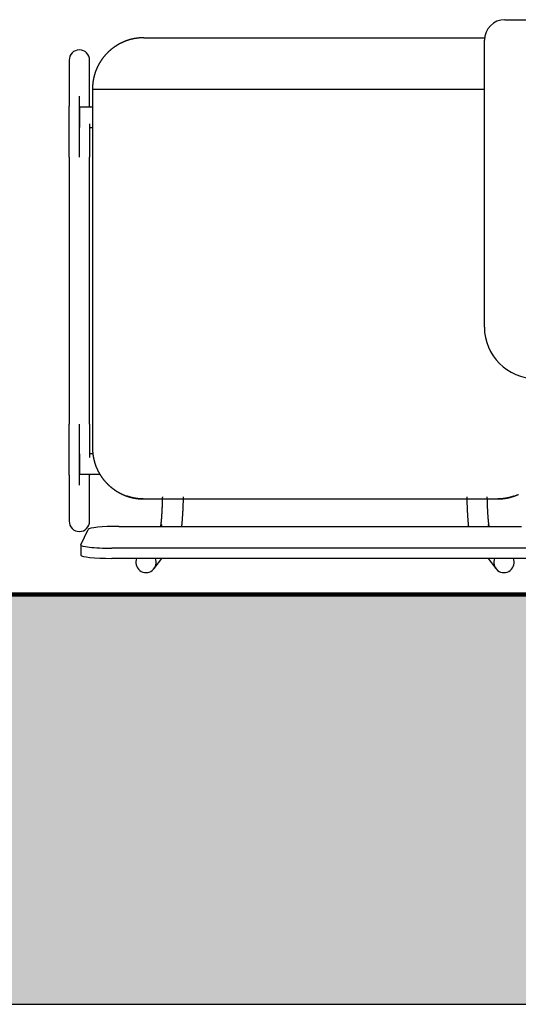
# Model space of a CAD drawing. Header units: metres. Extents: x -1 to 430, y -6 to 34.
# Tile 17 of 65: x 417.799 to 418.286, y 12.841 to 13.801. Entities that reach past the tile are written whole.
import ezdxf

# ---------------------------------------------------------------- set-up
doc = ezdxf.new("R2010")
doc.units = ezdxf.units.M
doc.linetypes.add('CONTINUA', pattern=[0])
doc.linetypes.add('VERDECKT', pattern=[9.525, 6.35, -3.175])
for name, color, linetype, lineweight in [('3D PA MURS', 7, 'CONTINUA', 25), ('PA MOBLES', 7, 'CONTINUA', 25), ('PA REVESTIMENT  enguixat i pintat (lila)', 7, 'CONTINUA', 25)]:
    doc.layers.add(name, color=color, linetype=linetype, lineweight=lineweight)

msp = doc.modelspace()

# ---------------------------------------------------------------- hatches: boundary and pattern name
at = {"layer": '3D PA MURS', "linetype": 'CONTINUA', "lineweight": 18, "true_color": 0xa0a0a0, "transparency": 33554687}
msp.add_hatch(color=253, dxfattribs=at).paths.add_polyline_path([(397.68731, 12.84061), (423.65748, 12.84061), (423.74038, 13.24061), (397.76645, 13.24061)])

# ---------------------------------------------------------------- linework, layer by layer
at = {"layer": '3D PA MURS', "color": 7, "linetype": 'CONTINUA', "lineweight": 25, "transparency": 33554687}
for p, q in [((421.24693, 13.24061), (416.48201, 13.24061)), ((397.76645, 12.84061), (423.65748, 12.84061))]:
    msp.add_line(p, q, dxfattribs=at)
at = {"layer": 'PA MOBLES', "color": 180, "transparency": 33554687}
for p, q in [((418.27283, 13.80133), (418.53283, 13.80133)), ((417.92034, 13.78367), (418.25297, 13.78367)), ((418.25283, 13.50133), (418.25283, 13.78133)), ((417.84756, 13.76194), (417.84756, 13.71688)), ((417.86756, 13.71688), (417.86756, 13.76194)), ((417.87034, 13.73367), (418.25283, 13.73367)), ((417.87034, 13.73367), (417.87034, 13.38367)), ((417.85756, 13.66718), (417.85756, 13.72676)), ((417.85756, 13.71607), (417.85756, 13.69607)), ((417.87034, 13.71607), (417.85756, 13.71607)), ((417.86756, 13.69607), (417.87034, 13.69607)), ((417.84756, 13.66718), (417.84756, 13.40669)), ((417.86756, 13.40669), (417.86756, 13.66718)), ((417.85756, 13.34712), (417.85756, 13.40669)), ((417.85756, 13.37781), (417.85756, 13.35781)), ((417.87068, 13.37781), (417.86756, 13.37781)), ((417.84756, 13.35699), (417.84756, 13.31194)), ((417.85756, 13.35781), (417.87755, 13.35781)), ((417.86756, 13.31194), (417.86756, 13.35699)), ((417.91976, 13.33367), (418.26591, 13.33367)), ((417.91976, 13.33367), (418.26591, 13.33367)), ((417.89608, 13.30696), (418.289, 13.30696)), ((417.93805, 13.30874), (417.93669, 13.30696)), ((418.25777, 13.30696), (418.25642, 13.30874)), ((417.85912, 13.28902), (417.86612, 13.30393)), ((417.85908, 13.28886), (417.85908, 13.27892)), ((418.296, 13.28567), (417.88908, 13.28567)), ((418.296, 13.27573), (417.88908, 13.27573)), ((417.93052, 13.26578), (417.93808, 13.27573)), ((418.25638, 13.27573), (418.26394, 13.26578))]:
    msp.add_line(p, q, dxfattribs=at)
for points in [[(417.90842, 13.78223), (417.90817, 13.78217), (417.90792, 13.78211), (417.90767, 13.78204), (417.90741, 13.78198), (417.90716, 13.78191), (417.90691, 13.78184), (417.90667, 13.78177), (417.90642, 13.7817), (417.90617, 13.78162), (417.90592, 13.78155), (417.90567, 13.78148), (417.90542, 13.7814), (417.90517, 13.78132), (417.90493, 13.78124), (417.90468, 13.78116), (417.90443, 13.78108), (417.90419, 13.781), (417.90394, 13.78091), (417.9037, 13.78082), (417.90345, 13.78074), (417.90321, 13.78065), (417.90297, 13.78056), (417.90272, 13.78047), (417.90248, 13.78038), (417.90224, 13.78028), (417.902, 13.78019), (417.90175, 13.78009), (417.90151, 13.78), (417.90127, 13.7799), (417.90103, 13.7798), (417.90073, 13.77967), (417.90042, 13.77954), (417.90012, 13.7794), (417.89981, 13.77927), (417.89951, 13.77913), (417.8992, 13.77899), (417.8989, 13.77885), (417.8986, 13.7787), (417.8983, 13.77856), (417.898, 13.77841), (417.89771, 13.77826), (417.89741, 13.77811), (417.89712, 13.77796), (417.89682, 13.7778), (417.89653, 13.77764), (417.89624, 13.77748), (417.89595, 13.77732), (417.89566, 13.77716), (417.89537, 13.777), (417.89509, 13.77683), (417.8948, 13.77666), (417.89452, 13.77649), (417.89424, 13.77632), (417.89395, 13.77615), (417.89368, 13.77597), (417.8934, 13.7758), (417.89312, 13.77562), (417.89285, 13.77544), (417.89257, 13.77526), (417.8923, 13.77507), (417.89203, 13.77489), (417.89176, 13.7747), (417.89149, 13.77452), (417.89123, 13.77433), (417.89096, 13.77413), (417.8907, 13.77394), (417.89044, 13.77375), (417.89018, 13.77355), (417.88992, 13.77336), (417.88966, 13.77316), (417.88941, 13.77296), (417.88915, 13.77276), (417.8889, 13.77256), (417.88865, 13.77235), (417.8884, 13.77215), (417.88816, 13.77194), (417.88791, 13.77173), (417.88767, 13.77153), (417.88743, 13.77132), (417.88719, 13.7711), (417.88695, 13.77089), (417.88671, 13.77068), (417.88648, 13.77047), (417.88625, 13.77025), (417.88601, 13.77003), (417.88579, 13.76982), (417.88556, 13.7696), (417.88533, 13.76938), (417.88511, 13.76916), (417.88489, 13.76894), (417.88467, 13.76872), (417.88445, 13.7685), (417.88424, 13.76827), (417.88402, 13.76805), (417.88381, 13.76782), (417.8836, 13.76759), (417.88338, 13.76736), (417.88317, 13.76712), (417.88296, 13.76689), (417.88275, 13.76665), (417.88255, 13.76641), (417.88234, 13.76617), (417.88213, 13.76593), (417.88193, 13.76569), (417.88172, 13.76544), (417.88152, 13.76519), (417.88132, 13.76494), (417.88112, 13.76469), (417.88092, 13.76444), (417.88073, 13.76419), (417.88053, 13.76393), (417.88034, 13.76367), (417.88014, 13.76341), (417.87995, 13.76315), (417.87976, 13.76289), (417.87957, 13.76263), (417.87938, 13.76236), (417.8792, 13.76209), (417.87901, 13.76183), (417.87883, 13.76156), (417.87865, 13.76129), (417.87847, 13.76101), (417.87829, 13.76074), (417.87812, 13.76046), (417.87794, 13.76018), (417.87777, 13.75991), (417.8776, 13.75963), (417.87743, 13.75934), (417.87726, 13.75906), (417.8771, 13.75878), (417.87693, 13.75849), (417.87677, 13.7582), (417.87661, 13.75792), (417.87645, 13.75763), (417.87629, 13.75734), (417.87614, 13.75705), (417.87598, 13.75675), (417.87583, 13.75646), (417.87568, 13.75616), (417.87553, 13.75587), (417.87539, 13.75557), (417.87524, 13.75527), (417.8751, 13.75497), (417.87496, 13.75467), (417.87482, 13.75437), (417.87468, 13.75407), (417.87455, 13.75376), (417.87442, 13.75346), (417.87429, 13.75315), (417.87416, 13.75285), (417.87403, 13.75254), (417.87391, 13.75223), (417.87379, 13.75192), (417.87366, 13.75161), (417.87355, 13.7513), (417.87343, 13.75099), (417.87332, 13.75068), (417.8732, 13.75036), (417.87309, 13.75005), (417.87299, 13.74974), (417.87288, 13.74942), (417.87278, 13.7491), (417.87268, 13.74879), (417.87258, 13.74847), (417.87248, 13.74815), (417.87238, 13.74783), (417.87229, 13.74751), (417.8722, 13.7472), (417.87211, 13.74688), (417.87202, 13.74656), (417.87194, 13.74623), (417.87186, 13.74591), (417.87178, 13.74559), (417.8717, 13.74527), (417.87162, 13.74495), (417.87155, 13.74462), (417.87148, 13.7443), (417.87141, 13.74398), (417.87134, 13.74366), (417.87128, 13.74333), (417.87122, 13.74301), (417.87115, 13.74268), (417.8711, 13.74236), (417.87104, 13.74204), (417.87099, 13.74171), (417.87094, 13.74139), (417.87089, 13.74106), (417.87084, 13.74074), (417.87079, 13.74042), (417.87075, 13.74009), (417.87071, 13.73977), (417.87067, 13.73944), (417.87063, 13.73912), (417.8706, 13.7388), (417.87057, 13.73848), (417.87054, 13.73815), (417.87051, 13.73783), (417.87048, 13.73751), (417.87046, 13.73719), (417.87044, 13.73686), (417.87042, 13.73654), (417.8704, 13.73622), (417.87039, 13.7359), (417.87037, 13.73558), (417.87036, 13.73526), (417.87035, 13.73494), (417.87035, 13.73463), (417.87034, 13.73431), (417.87034, 13.73399), (417.87034, 13.73367)], [(417.92034, 13.78367), (417.92009, 13.78367), (417.91984, 13.78367), (417.91959, 13.78367), (417.91934, 13.78366), (417.91908, 13.78366), (417.91883, 13.78365), (417.91857, 13.78364), (417.91831, 13.78363), (417.91805, 13.78362), (417.91779, 13.78361), (417.91753, 13.78359), (417.91727, 13.78358), (417.91701, 13.78356), (417.91675, 13.78354), (417.91648, 13.78352), (417.91622, 13.7835), (417.91595, 13.78348), (417.91569, 13.78346), (417.91542, 13.78343), (417.91515, 13.7834), (417.91489, 13.78338), (417.91462, 13.78335), (417.91435, 13.78331), (417.91408, 13.78328), (417.91382, 13.78325), (417.91355, 13.78321), (417.91328, 13.78317), (417.91301, 13.78313), (417.91274, 13.78309), (417.91247, 13.78305), (417.91234, 13.78303), (417.9122, 13.78301), (417.91206, 13.78299), (417.91193, 13.78296), (417.91179, 13.78294), (417.91165, 13.78291), (417.91152, 13.78289), (417.91138, 13.78287), (417.91124, 13.78284), (417.91111, 13.78282), (417.91097, 13.78279), (417.91084, 13.78276), (417.9107, 13.78274), (417.91057, 13.78271), (417.91043, 13.78268), (417.91029, 13.78266), (417.91016, 13.78263), (417.91002, 13.7826), (417.90989, 13.78257), (417.90975, 13.78254), (417.90962, 13.78251), (417.90949, 13.78248), (417.90935, 13.78245), (417.90922, 13.78242), (417.90908, 13.78239), (417.90895, 13.78236), (417.90882, 13.78233), (417.90868, 13.7823), (417.90855, 13.78227), (417.90842, 13.78223)], [(417.84756, 13.66718), (417.84756, 13.66783), (417.84756, 13.66848), (417.84756, 13.66913), (417.84756, 13.66978), (417.84756, 13.67043), (417.84756, 13.67108), (417.84756, 13.67173), (417.84756, 13.67237), (417.84756, 13.67302), (417.84756, 13.67366), (417.84756, 13.6743), (417.84756, 13.67494), (417.84756, 13.67558), (417.84756, 13.67622), (417.84756, 13.67686), (417.84756, 13.67749), (417.84756, 13.67813), (417.84756, 13.67876), (417.84756, 13.67939), (417.84756, 13.68001), (417.84756, 13.68064), (417.84756, 13.68126), (417.84756, 13.68188), (417.84756, 13.6825), (417.84756, 13.68312), (417.84756, 13.68373), (417.84756, 13.68435), (417.84756, 13.68496), (417.84756, 13.68556), (417.84756, 13.68617), (417.84756, 13.68677), (417.84756, 13.68736), (417.84756, 13.68796), (417.84756, 13.68855), (417.84756, 13.68913), (417.84756, 13.68971), (417.84756, 13.69029), (417.84756, 13.69086), (417.84756, 13.69143), (417.84756, 13.692), (417.84756, 13.69256), (417.84756, 13.69311), (417.84756, 13.69367), (417.84756, 13.69421), (417.84756, 13.69476), (417.84756, 13.6953), (417.84756, 13.69583), (417.84756, 13.69636), (417.84756, 13.69688), (417.84756, 13.6974), (417.84756, 13.69791), (417.84756, 13.69842), (417.84756, 13.69893), (417.84756, 13.69943), (417.84756, 13.69992), (417.84756, 13.70041), (417.84756, 13.70089), (417.84756, 13.70137), (417.84756, 13.70184), (417.84756, 13.70231), (417.84756, 13.70271), (417.84756, 13.70311), (417.84756, 13.7035), (417.84756, 13.70389), (417.84756, 13.70427), (417.84756, 13.70465), (417.84756, 13.70502), (417.84756, 13.70539), (417.84756, 13.70576), (417.84756, 13.70611), (417.84756, 13.70647), (417.84756, 13.70682), (417.84756, 13.70716), (417.84756, 13.7075), (417.84756, 13.70783), (417.84756, 13.70816), (417.84756, 13.70848), (417.84756, 13.7088), (417.84756, 13.70911), (417.84756, 13.70941), (417.84756, 13.70972), (417.84756, 13.71001), (417.84756, 13.7103), (417.84756, 13.71059), (417.84756, 13.71087), (417.84756, 13.71114), (417.84756, 13.71141), (417.84756, 13.71167), (417.84756, 13.71193), (417.84756, 13.71218), (417.84756, 13.71242), (417.84756, 13.71266), (417.84756, 13.71289), (417.84756, 13.71312), (417.84756, 13.71334), (417.84756, 13.71356), (417.84756, 13.71377), (417.84756, 13.71397), (417.84756, 13.71417), (417.84756, 13.71436), (417.84756, 13.71454), (417.84756, 13.71472), (417.84756, 13.7149), (417.84756, 13.71506), (417.84756, 13.71522), (417.84756, 13.71538), (417.84756, 13.71552), (417.84756, 13.71567), (417.84756, 13.7158), (417.84756, 13.71593), (417.84756, 13.71605), (417.84756, 13.71617), (417.84756, 13.71628), (417.84756, 13.71639), (417.84756, 13.71648), (417.84756, 13.71658), (417.84756, 13.71666), (417.84756, 13.71674), (417.84756, 13.71681), (417.84756, 13.71688)], [(417.86756, 13.71688), (417.86756, 13.71686), (417.86756, 13.71684), (417.86756, 13.71682), (417.86756, 13.7168), (417.86756, 13.71678), (417.86756, 13.71676), (417.86756, 13.71673), (417.86756, 13.71671), (417.86756, 13.71669), (417.86756, 13.71666), (417.86756, 13.71664), (417.86756, 13.71661), (417.86756, 13.71659), (417.86756, 13.71656), (417.86756, 13.71653), (417.86756, 13.71651), (417.86756, 13.71648), (417.86756, 13.71645), (417.86756, 13.71642), (417.86756, 13.71639), (417.86756, 13.71636), (417.86756, 13.71633), (417.86756, 13.7163), (417.86756, 13.71627), (417.86756, 13.71624), (417.86756, 13.7162), (417.86756, 13.71617), (417.86756, 13.71614), (417.86756, 13.7161), (417.86756, 13.71607)], [(417.86756, 13.69974), (417.86756, 13.69971), (417.86756, 13.69967), (417.86756, 13.69964), (417.86756, 13.6996), (417.86756, 13.69956), (417.86756, 13.69953), (417.86756, 13.69949), (417.86756, 13.69946), (417.86756, 13.69942), (417.86756, 13.69939), (417.86756, 13.69935), (417.86756, 13.69932), (417.86756, 13.69928), (417.86756, 13.69925), (417.86756, 13.69921), (417.86756, 13.69917), (417.86756, 13.69914), (417.86756, 13.6991), (417.86756, 13.69907), (417.86756, 13.69903), (417.86756, 13.699), (417.86756, 13.69896), (417.86756, 13.69892), (417.86756, 13.69889), (417.86756, 13.69885), (417.86756, 13.69882), (417.86756, 13.69878), (417.86756, 13.69875), (417.86756, 13.69871), (417.86756, 13.69867), (417.86756, 13.69823), (417.86756, 13.69778), (417.86756, 13.69733), (417.86756, 13.69687), (417.86756, 13.69642), (417.86756, 13.69595), (417.86756, 13.69549), (417.86756, 13.69502), (417.86756, 13.69454), (417.86756, 13.69407), (417.86756, 13.69359), (417.86756, 13.6931), (417.86756, 13.69262), (417.86756, 13.69213), (417.86756, 13.69163), (417.86756, 13.69114), (417.86756, 13.69064), (417.86756, 13.69014), (417.86756, 13.68963), (417.86756, 13.68912), (417.86756, 13.68861), (417.86756, 13.6881), (417.86756, 13.68758), (417.86756, 13.68706), (417.86756, 13.68654), (417.86756, 13.68601), (417.86756, 13.68549), (417.86756, 13.68496), (417.86756, 13.68442), (417.86756, 13.68389), (417.86756, 13.68335), (417.86756, 13.68281), (417.86756, 13.68227), (417.86756, 13.68173), (417.86756, 13.68118), (417.86756, 13.68064), (417.86756, 13.68009), (417.86756, 13.67954), (417.86756, 13.67899), (417.86756, 13.67844), (417.86756, 13.67788), (417.86756, 13.67733), (417.86756, 13.67677), (417.86756, 13.67622), (417.86756, 13.67566), (417.86756, 13.6751), (417.86756, 13.67454), (417.86756, 13.67398), (417.86756, 13.67341), (417.86756, 13.67285), (417.86756, 13.67229), (417.86756, 13.67172), (417.86756, 13.67116), (417.86756, 13.67059), (417.86756, 13.67002), (417.86756, 13.66946), (417.86756, 13.66889), (417.86756, 13.66832), (417.86756, 13.66775), (417.86756, 13.66718)], [(417.84756, 13.35699), (417.84756, 13.35707), (417.84756, 13.35715), (417.84756, 13.35725), (417.84756, 13.35735), (417.84756, 13.35746), (417.84756, 13.35757), (417.84756, 13.3577), (417.84756, 13.35783), (417.84756, 13.35798), (417.84756, 13.35813), (417.84756, 13.35829), (417.84756, 13.35845), (417.84756, 13.35863), (417.84756, 13.35881), (417.84756, 13.359), (417.84756, 13.3592), (417.84756, 13.35941), (417.84756, 13.35962), (417.84756, 13.35984), (417.84756, 13.36007), (417.84756, 13.36031), (417.84756, 13.36056), (417.84756, 13.36081), (417.84756, 13.36108), (417.84756, 13.36135), (417.84756, 13.36162), (417.84756, 13.36191), (417.84756, 13.3622), (417.84756, 13.3625), (417.84756, 13.36281), (417.84756, 13.36313), (417.84756, 13.36345), (417.84756, 13.36378), (417.84756, 13.36412), (417.84756, 13.36446), (417.84756, 13.36481), (417.84756, 13.36517), (417.84756, 13.36553), (417.84756, 13.36591), (417.84756, 13.36629), (417.84756, 13.36667), (417.84756, 13.36706), (417.84756, 13.36746), (417.84756, 13.36787), (417.84756, 13.36828), (417.84756, 13.3687), (417.84756, 13.36912), (417.84756, 13.36955), (417.84756, 13.36999), (417.84756, 13.37043), (417.84756, 13.37088), (417.84756, 13.37134), (417.84756, 13.3718), (417.84756, 13.37227), (417.84756, 13.37274), (417.84756, 13.37322), (417.84756, 13.37371), (417.84756, 13.3742), (417.84756, 13.37469), (417.84756, 13.3752), (417.84756, 13.37564), (417.84756, 13.37609), (417.84756, 13.37654), (417.84756, 13.377), (417.84756, 13.37745), (417.84756, 13.37792), (417.84756, 13.37838), (417.84756, 13.37885), (417.84756, 13.37933), (417.84756, 13.3798), (417.84756, 13.38028), (417.84756, 13.38077), (417.84756, 13.38125), (417.84756, 13.38174), (417.84756, 13.38224), (417.84756, 13.38273), (417.84756, 13.38323), (417.84756, 13.38373), (417.84756, 13.38424), (417.84756, 13.38475), (417.84756, 13.38526), (417.84756, 13.38577), (417.84756, 13.38629), (417.84756, 13.38681), (417.84756, 13.38733), (417.84756, 13.38786), (417.84756, 13.38838), (417.84756, 13.38891), (417.84756, 13.38945), (417.84756, 13.38998), (417.84756, 13.39052), (417.84756, 13.39106), (417.84756, 13.3916), (417.84756, 13.39214), (417.84756, 13.39269), (417.84756, 13.39323), (417.84756, 13.39378), (417.84756, 13.39433), (417.84756, 13.39488), (417.84756, 13.39543), (417.84756, 13.39599), (417.84756, 13.39654), (417.84756, 13.3971), (417.84756, 13.39765), (417.84756, 13.39821), (417.84756, 13.39877), (417.84756, 13.39933), (417.84756, 13.39989), (417.84756, 13.40046), (417.84756, 13.40102), (417.84756, 13.40158), (417.84756, 13.40215), (417.84756, 13.40271), (417.84756, 13.40328), (417.84756, 13.40385), (417.84756, 13.40441), (417.84756, 13.40498), (417.84756, 13.40555), (417.84756, 13.40612), (417.84756, 13.40669)], [(417.86756, 13.40669), (417.86756, 13.40604), (417.86756, 13.40539), (417.86756, 13.40474), (417.86756, 13.40409), (417.86756, 13.40344), (417.86756, 13.40279), (417.86756, 13.40214), (417.86756, 13.4015), (417.86756, 13.40085), (417.86756, 13.40021), (417.86756, 13.39957), (417.86756, 13.39893), (417.86756, 13.39829), (417.86756, 13.39765), (417.86756, 13.39701), (417.86756, 13.39638), (417.86756, 13.39575), (417.86756, 13.39511), (417.86756, 13.39448), (417.86756, 13.39386), (417.86756, 13.39323), (417.86756, 13.39261), (417.86756, 13.39199), (417.86756, 13.39137), (417.86756, 13.39075), (417.86756, 13.39014), (417.86756, 13.38952), (417.86756, 13.38892), (417.86756, 13.38831), (417.86756, 13.38771), (417.86756, 13.38721), (417.86756, 13.38672), (417.86756, 13.38623), (417.86756, 13.38575), (417.86756, 13.38526), (417.86756, 13.38478), (417.86756, 13.3843), (417.86756, 13.38383), (417.86756, 13.38336), (417.86756, 13.38289), (417.86756, 13.38242), (417.86756, 13.38196), (417.86756, 13.38149), (417.86756, 13.38104), (417.86756, 13.38058), (417.86756, 13.38013), (417.86756, 13.37968), (417.86756, 13.37923), (417.86756, 13.37879), (417.86756, 13.37835), (417.86756, 13.37791), (417.86756, 13.37748), (417.86756, 13.37705), (417.86756, 13.37662), (417.86756, 13.3762), (417.86756, 13.37578), (417.86756, 13.37536), (417.86756, 13.37495), (417.86756, 13.37454), (417.86756, 13.37413)], [(417.87034, 13.38367), (417.87034, 13.38336), (417.87034, 13.38304), (417.87035, 13.38273), (417.87035, 13.38241), (417.87036, 13.38209), (417.87037, 13.38177), (417.87039, 13.38146), (417.8704, 13.38114), (417.87042, 13.38082), (417.87044, 13.3805), (417.87046, 13.38018), (417.87048, 13.37986), (417.87051, 13.37954), (417.87054, 13.37922), (417.87057, 13.37889), (417.8706, 13.37857), (417.87063, 13.37825), (417.87067, 13.37793), (417.87071, 13.3776), (417.87075, 13.37728), (417.87079, 13.37696), (417.87083, 13.37664), (417.87088, 13.37631), (417.87093, 13.37599), (417.87098, 13.37567), (417.87104, 13.37534), (417.87109, 13.37502), (417.87115, 13.3747), (417.87121, 13.37437), (417.87127, 13.37405), (417.87134, 13.37373), (417.8714, 13.3734), (417.87147, 13.37308), (417.87154, 13.37276), (417.87162, 13.37244), (417.87169, 13.37211), (417.87177, 13.37179), (417.87185, 13.37147), (417.87193, 13.37115), (417.87201, 13.37083), (417.8721, 13.37051), (417.87219, 13.37019), (417.87228, 13.36987), (417.87237, 13.36955), (417.87247, 13.36923), (417.87257, 13.36891), (417.87266, 13.36859), (417.87277, 13.36828), (417.87287, 13.36796), (417.87298, 13.36764), (417.87308, 13.36733), (417.87319, 13.36701), (417.87331, 13.3667), (417.87342, 13.36639), (417.87354, 13.36607), (417.87365, 13.36576), (417.87377, 13.36545), (417.8739, 13.36514), (417.87402, 13.36483), (417.87415, 13.36452), (417.87428, 13.36421), (417.87441, 13.36391), (417.87454, 13.3636), (417.87468, 13.3633), (417.87481, 13.36299), (417.87495, 13.36269), (417.87509, 13.36239), (417.87524, 13.36209), (417.87538, 13.36179), (417.87553, 13.36149), (417.87568, 13.36119), (417.87583, 13.36089), (417.87598, 13.3606), (417.87614, 13.3603), (417.87629, 13.36001), (417.87645, 13.35971), (417.87661, 13.35942), (417.87677, 13.35913), (417.87694, 13.35884), (417.8771, 13.35856), (417.87727, 13.35827), (417.87744, 13.35798), (417.87761, 13.3577), (417.87778, 13.35742), (417.87796, 13.35714), (417.87813, 13.35686), (417.87831, 13.35658), (417.87849, 13.3563), (417.87867, 13.35603), (417.87886, 13.35575), (417.87904, 13.35548), (417.87923, 13.35521), (417.87942, 13.35494), (417.87961, 13.35467), (417.8798, 13.35441), (417.87999, 13.35414), (417.88018, 13.35388), (417.88038, 13.35362), (417.88058, 13.35336), (417.88077, 13.3531), (417.88097, 13.35284), (417.88118, 13.35259), (417.88138, 13.35233), (417.88158, 13.35208), (417.88179, 13.35183), (417.88199, 13.35158), (417.8822, 13.35133), (417.88241, 13.35109), (417.88262, 13.35085), (417.88283, 13.3506), (417.88305, 13.35036), (417.88326, 13.35013), (417.88347, 13.34989), (417.88369, 13.34966), (417.88391, 13.34942), (417.88413, 13.34919), (417.88434, 13.34896), (417.88456, 13.34874), (417.88479, 13.34851), (417.88501, 13.34829), (417.88523, 13.34807), (417.88546, 13.34785), (417.88568, 13.34763), (417.88591, 13.34741), (417.88614, 13.34719), (417.88637, 13.34698), (417.88661, 13.34676), (417.88684, 13.34655), (417.88708, 13.34634), (417.88732, 13.34613), (417.88756, 13.34591), (417.8878, 13.34571), (417.88805, 13.3455), (417.88829, 13.34529), (417.88854, 13.34508), (417.88879, 13.34488), (417.88904, 13.34468), (417.88929, 13.34448), (417.88955, 13.34428), (417.88981, 13.34408), (417.89006, 13.34388), (417.89032, 13.34368), (417.89058, 13.34349), (417.89085, 13.34329), (417.89111, 13.3431), (417.89138, 13.34291), (417.89164, 13.34272), (417.89191, 13.34254), (417.89218, 13.34235), (417.89246, 13.34217), (417.89273, 13.34198), (417.893, 13.3418), (417.89328, 13.34162), (417.89356, 13.34145), (417.89384, 13.34127), (417.89412, 13.3411), (417.8944, 13.34092), (417.89468, 13.34075), (417.89497, 13.34059), (417.89525, 13.34042), (417.89554, 13.34025), (417.89583, 13.34009), (417.89612, 13.33993), (417.89641, 13.33977), (417.8967, 13.33961), (417.89699, 13.33945), (417.89729, 13.3393), (417.89758, 13.33915), (417.89788, 13.339), (417.89818, 13.33885), (417.89848, 13.3387), (417.89878, 13.33856), (417.89908, 13.33842), (417.89938, 13.33828), (417.89968, 13.33814), (417.89999, 13.338), (417.90029, 13.33787), (417.9006, 13.33773), (417.9009, 13.3376), (417.90121, 13.33747), (417.9013, 13.33744), (417.90139, 13.3374), (417.90148, 13.33736), (417.90158, 13.33732), (417.90167, 13.33729), (417.90176, 13.33725), (417.90185, 13.33721), (417.90194, 13.33718), (417.90203, 13.33714), (417.90212, 13.33711), (417.90222, 13.33707), (417.90231, 13.33703), (417.9024, 13.337), (417.90249, 13.33696), (417.90258, 13.33693), (417.90268, 13.33689), (417.90277, 13.33686), (417.90286, 13.33682), (417.90295, 13.33679), (417.90305, 13.33676), (417.90314, 13.33672), (417.90323, 13.33669), (417.90332, 13.33665), (417.90342, 13.33662), (417.90351, 13.33659), (417.9036, 13.33655), (417.90369, 13.33652), (417.90379, 13.33649), (417.90388, 13.33646), (417.90397, 13.33642)], [(417.86756, 13.35781), (417.86756, 13.35777), (417.86756, 13.35774), (417.86756, 13.3577), (417.86756, 13.35767), (417.86756, 13.35764), (417.86756, 13.3576), (417.86756, 13.35757), (417.86756, 13.35754), (417.86756, 13.35751), (417.86756, 13.35748), (417.86756, 13.35745), (417.86756, 13.35742), (417.86756, 13.35739), (417.86756, 13.35736), (417.86756, 13.35734), (417.86756, 13.35731), (417.86756, 13.35728), (417.86756, 13.35726), (417.86756, 13.35723), (417.86756, 13.35721), (417.86756, 13.35718), (417.86756, 13.35716), (417.86756, 13.35714), (417.86756, 13.35712), (417.86756, 13.35709), (417.86756, 13.35707), (417.86756, 13.35705), (417.86756, 13.35703), (417.86756, 13.35701), (417.86756, 13.35699)], [(417.90397, 13.33642), (417.904, 13.33642), (417.90402, 13.33641), (417.90405, 13.3364), (417.90407, 13.33639), (417.9041, 13.33638), (417.90412, 13.33637), (417.90415, 13.33636), (417.90417, 13.33636), (417.9042, 13.33635), (417.90422, 13.33634), (417.90425, 13.33633), (417.90427, 13.33632), (417.9043, 13.33631), (417.90432, 13.33631), (417.90435, 13.3363), (417.90437, 13.33629), (417.9044, 13.33628), (417.90442, 13.33627), (417.90445, 13.33626), (417.90447, 13.33626), (417.90449, 13.33625), (417.90452, 13.33624), (417.90454, 13.33623), (417.90457, 13.33622), (417.90459, 13.33621), (417.90462, 13.33621), (417.90464, 13.3362), (417.90467, 13.33619), (417.90469, 13.33618), (417.90471, 13.33617), (417.90487, 13.33612), (417.90502, 13.33607), (417.90518, 13.33602), (417.90533, 13.33598), (417.90549, 13.33593), (417.90565, 13.33588), (417.90581, 13.33583), (417.90597, 13.33578), (417.90613, 13.33573), (417.90629, 13.33568), (417.90646, 13.33564), (417.90662, 13.33559), (417.90678, 13.33554), (417.90695, 13.3355), (417.90711, 13.33545), (417.90728, 13.33541), (417.90744, 13.33536), (417.90761, 13.33532), (417.90778, 13.33527), (417.90795, 13.33523), (417.90811, 13.33519), (417.90828, 13.33515), (417.90845, 13.3351), (417.90862, 13.33506), (417.90879, 13.33502), (417.90896, 13.33498), (417.90913, 13.33494), (417.9093, 13.3349), (417.90947, 13.33487), (417.90964, 13.33483), (417.90981, 13.33479), (417.90998, 13.33475), (417.91015, 13.33472), (417.91033, 13.33468), (417.9105, 13.33465), (417.91067, 13.33462), (417.91084, 13.33458), (417.91101, 13.33455), (417.91118, 13.33452), (417.91135, 13.33449), (417.91152, 13.33446), (417.91168, 13.33443), (417.91185, 13.3344), (417.91202, 13.33437), (417.91219, 13.33434), (417.91236, 13.33431), (417.91252, 13.33429), (417.91269, 13.33426), (417.91286, 13.33423), (417.91302, 13.33421), (417.91319, 13.33419), (417.91335, 13.33416), (417.91351, 13.33414), (417.91368, 13.33412), (417.91384, 13.3341), (417.914, 13.33407), (417.91416, 13.33405), (417.91432, 13.33403), (417.91448, 13.33402), (417.91463, 13.334), (417.91476, 13.33398), (417.91489, 13.33397), (417.91502, 13.33396), (417.91515, 13.33394), (417.91528, 13.33393), (417.91542, 13.33391), (417.91555, 13.3339), (417.91569, 13.33389), (417.91583, 13.33388), (417.91596, 13.33386), (417.9161, 13.33385), (417.91624, 13.33384), (417.91638, 13.33383), (417.91652, 13.33382), (417.91666, 13.33381), (417.91679, 13.3338), (417.91693, 13.33379), (417.91707, 13.33378), (417.91721, 13.33377), (417.91735, 13.33376), (417.91749, 13.33375), (417.91762, 13.33375), (417.91776, 13.33374), (417.91789, 13.33373), (417.91803, 13.33373), (417.91816, 13.33372), (417.91829, 13.33371), (417.91842, 13.33371), (417.91855, 13.3337), (417.91868, 13.3337), (417.91869, 13.3337), (417.91871, 13.3337), (417.91872, 13.3337), (417.91874, 13.3337), (417.91875, 13.3337), (417.91877, 13.3337), (417.91878, 13.3337), (417.9188, 13.3337), (417.91881, 13.33369), (417.91883, 13.33369), (417.91884, 13.33369), (417.91886, 13.33369), (417.91887, 13.33369), (417.91889, 13.33369), (417.9189, 13.33369), (417.91892, 13.33369), (417.91894, 13.33369), (417.91895, 13.33369), (417.91897, 13.33369), (417.91898, 13.33369), (417.919, 13.33369), (417.91902, 13.33369), (417.91903, 13.33369), (417.91905, 13.33369), (417.91906, 13.33369), (417.91908, 13.33369), (417.9191, 13.33369), (417.91911, 13.33369), (417.91913, 13.33369), (417.91914, 13.33369), (417.91916, 13.33369), (417.91918, 13.33368), (417.91919, 13.33368), (417.91921, 13.33368), (417.91922, 13.33368), (417.91924, 13.33368), (417.91926, 13.33368), (417.91927, 13.33368), (417.91929, 13.33368), (417.9193, 13.33368), (417.91932, 13.33368), (417.91934, 13.33368), (417.91935, 13.33368), (417.91937, 13.33368), (417.91938, 13.33368), (417.9194, 13.33368), (417.91941, 13.33368), (417.91943, 13.33368), (417.91944, 13.33368), (417.91946, 13.33368), (417.91947, 13.33368), (417.91949, 13.33368), (417.9195, 13.33368), (417.91952, 13.33368), (417.91953, 13.33368), (417.91955, 13.33368), (417.91956, 13.33368), (417.91958, 13.33368), (417.91959, 13.33368), (417.91961, 13.33368), (417.91961, 13.33368), (417.91962, 13.33368), (417.91962, 13.33368), (417.91962, 13.33368), (417.91963, 13.33368), (417.91963, 13.33368), (417.91964, 13.33368), (417.91964, 13.33368), (417.91965, 13.33368), (417.91965, 13.33368), (417.91966, 13.33368), (417.91966, 13.33368), (417.91967, 13.33368), (417.91967, 13.33368), (417.91968, 13.33368), (417.91968, 13.33368), (417.91968, 13.33368), (417.91969, 13.33368), (417.91969, 13.33368), (417.9197, 13.33368), (417.9197, 13.33368), (417.91971, 13.33368), (417.91971, 13.33367), (417.91972, 13.33367), (417.91972, 13.33367), (417.91972, 13.33367), (417.91973, 13.33367), (417.91973, 13.33367), (417.91974, 13.33367), (417.91976, 13.33367)], [(417.9055, 13.33592), (417.90545, 13.33594), (417.90539, 13.33596), (417.90534, 13.33597), (417.90529, 13.33599), (417.90524, 13.336), (417.90519, 13.33602), (417.90514, 13.33604), (417.90509, 13.33605), (417.90504, 13.33607), (417.90499, 13.33609), (417.90494, 13.3361), (417.90489, 13.33612), (417.90484, 13.33613), (417.90478, 13.33615), (417.90473, 13.33617), (417.90468, 13.33618), (417.90463, 13.3362), (417.90458, 13.33622), (417.90453, 13.33624), (417.90448, 13.33625), (417.90443, 13.33627), (417.90438, 13.33629), (417.90433, 13.3363), (417.90428, 13.33632), (417.90423, 13.33634), (417.90418, 13.33635), (417.90413, 13.33637), (417.90407, 13.33639), (417.90402, 13.33641), (417.90397, 13.33642)], [(417.91974, 13.33367), (417.91974, 13.33367), (417.91973, 13.33367), (417.91973, 13.33367), (417.91972, 13.33367), (417.91972, 13.33367), (417.91972, 13.33367), (417.91971, 13.33367), (417.91971, 13.33368), (417.9197, 13.33368), (417.9197, 13.33368), (417.91969, 13.33368), (417.91969, 13.33368), (417.91968, 13.33368), (417.91968, 13.33368), (417.91968, 13.33368), (417.91967, 13.33368), (417.91967, 13.33368), (417.91966, 13.33368), (417.91966, 13.33368), (417.91965, 13.33368), (417.91965, 13.33368), (417.91964, 13.33368), (417.91964, 13.33368), (417.91963, 13.33368), (417.91963, 13.33368), (417.91962, 13.33368), (417.91962, 13.33368), (417.91962, 13.33368), (417.91961, 13.33368), (417.91961, 13.33368), (417.91959, 13.33368), (417.91958, 13.33368), (417.91956, 13.33368), (417.91955, 13.33368), (417.91953, 13.33368), (417.91952, 13.33368), (417.9195, 13.33368), (417.91949, 13.33368), (417.91947, 13.33368), (417.91946, 13.33368), (417.91944, 13.33368), (417.91943, 13.33368), (417.91941, 13.33368), (417.9194, 13.33368), (417.91938, 13.33368), (417.91937, 13.33368), (417.91935, 13.33368), (417.91934, 13.33368), (417.91932, 13.33368), (417.9193, 13.33368), (417.91929, 13.33368), (417.91927, 13.33368), (417.91926, 13.33368), (417.91924, 13.33368), (417.91922, 13.33368), (417.91921, 13.33368), (417.91919, 13.33368), (417.91918, 13.33368), (417.91916, 13.33369), (417.91914, 13.33369), (417.91913, 13.33369), (417.91911, 13.33369), (417.9191, 13.33369), (417.91908, 13.33369), (417.91906, 13.33369), (417.91905, 13.33369), (417.91903, 13.33369), (417.91902, 13.33369), (417.919, 13.33369), (417.91898, 13.33369), (417.91897, 13.33369), (417.91895, 13.33369), (417.91894, 13.33369), (417.91892, 13.33369), (417.9189, 13.33369), (417.91889, 13.33369), (417.91887, 13.33369), (417.91886, 13.33369), (417.91884, 13.33369), (417.91883, 13.33369), (417.91881, 13.33369), (417.9188, 13.3337), (417.91878, 13.3337), (417.91877, 13.3337), (417.91875, 13.3337), (417.91874, 13.3337), (417.91872, 13.3337), (417.91871, 13.3337), (417.91869, 13.3337), (417.91868, 13.3337), (417.91855, 13.3337), (417.91842, 13.33371), (417.91829, 13.33371), (417.91816, 13.33372), (417.91803, 13.33373), (417.91789, 13.33373), (417.91776, 13.33374), (417.91762, 13.33375), (417.91749, 13.33375), (417.91735, 13.33376), (417.91721, 13.33377), (417.91707, 13.33378), (417.91693, 13.33379), (417.91679, 13.3338), (417.91666, 13.33381), (417.91652, 13.33382), (417.91638, 13.33383), (417.91624, 13.33384), (417.9161, 13.33385), (417.91596, 13.33386), (417.91583, 13.33388), (417.91569, 13.33389), (417.91555, 13.3339), (417.91542, 13.33391), (417.91528, 13.33393), (417.91515, 13.33394), (417.91502, 13.33396), (417.91489, 13.33397), (417.91476, 13.33398), (417.91463, 13.334), (417.91448, 13.33402), (417.91432, 13.33403), (417.91416, 13.33405), (417.914, 13.33407), (417.91384, 13.3341), (417.91368, 13.33412), (417.91351, 13.33414), (417.91335, 13.33416), (417.91319, 13.33419), (417.91302, 13.33421), (417.91286, 13.33423), (417.91269, 13.33426), (417.91252, 13.33429), (417.91236, 13.33431), (417.91219, 13.33434), (417.91202, 13.33437), (417.91185, 13.3344), (417.91168, 13.33443), (417.91152, 13.33446), (417.91135, 13.33449), (417.91118, 13.33452), (417.91101, 13.33455), (417.91084, 13.33458), (417.91067, 13.33462), (417.9105, 13.33465), (417.91033, 13.33468), (417.91015, 13.33472), (417.90998, 13.33475), (417.90981, 13.33479), (417.90964, 13.33483), (417.9095, 13.33486), (417.90936, 13.33489), (417.90922, 13.33492), (417.90908, 13.33496), (417.90893, 13.33499), (417.90879, 13.33502), (417.90865, 13.33506), (417.90851, 13.33509), (417.90837, 13.33512), (417.90823, 13.33516), (417.90809, 13.33519), (417.90795, 13.33523), (417.90781, 13.33527), (417.90767, 13.3353), (417.90753, 13.33534), (417.90739, 13.33538), (417.90725, 13.33541), (417.90712, 13.33545), (417.90698, 13.33549), (417.90684, 13.33553), (417.9067, 13.33557), (417.90657, 13.3356), (417.90643, 13.33564), (417.9063, 13.33568), (417.90616, 13.33572), (417.90603, 13.33576), (417.90589, 13.3358), (417.90576, 13.33584), (417.90563, 13.33588), (417.9055, 13.33592)], [(417.93704, 13.30741), (417.93705, 13.30747), (417.93706, 13.30753), (417.93707, 13.30759), (417.93708, 13.30765), (417.93709, 13.30771), (417.9371, 13.30777), (417.93711, 13.30784), (417.93712, 13.30791), (417.93713, 13.30798), (417.93714, 13.30805), (417.93715, 13.30812), (417.93716, 13.3082), (417.93718, 13.30827), (417.93719, 13.30835), (417.9372, 13.30843), (417.93721, 13.30852), (417.93722, 13.3086), (417.93724, 13.30869), (417.93725, 13.30878), (417.93726, 13.30887), (417.93727, 13.30896), (417.93729, 13.30905), (417.9373, 13.30915), (417.93731, 13.30925), (417.93733, 13.30935), (417.93734, 13.30945), (417.93735, 13.30955), (417.93737, 13.30966), (417.93738, 13.30977), (417.93739, 13.30988), (417.93742, 13.31009), (417.93744, 13.31031), (417.93747, 13.31054), (417.9375, 13.31077), (417.93752, 13.31101), (417.93755, 13.31125), (417.93757, 13.31151), (417.9376, 13.31177), (417.93763, 13.31203), (417.93765, 13.31231), (417.93768, 13.31258), (417.93771, 13.31287), (417.93773, 13.31316), (417.93776, 13.31346), (417.93779, 13.31377), (417.93781, 13.31408), (417.93784, 13.3144), (417.93787, 13.31473), (417.93789, 13.31506), (417.93792, 13.3154), (417.93795, 13.31575), (417.93797, 13.3161), (417.938, 13.31646), (417.93802, 13.31683), (417.93805, 13.3172), (417.93808, 13.31758), (417.9381, 13.31797), (417.93813, 13.31837), (417.93815, 13.31877), (417.93818, 13.31918), (417.93821, 13.31962), (417.93823, 13.32007), (417.93826, 13.32052), (417.93828, 13.32098), (417.93831, 13.32144), (417.93834, 13.32191), (417.93836, 13.32239), (417.93838, 13.32286), (417.93841, 13.32335), (417.93843, 13.32384), (417.93845, 13.32433), (417.93848, 13.32482), (417.9385, 13.32533), (417.93852, 13.32583), (417.93854, 13.32634), (417.93856, 13.32685), (417.93859, 13.32737), (417.93861, 13.3279), (417.93863, 13.32842), (417.93865, 13.32895), (417.93866, 13.32949), (417.93868, 13.33002), (417.9387, 13.33056), (417.93872, 13.33111), (417.93874, 13.33166), (417.93875, 13.33221), (417.93877, 13.33277), (417.93879, 13.33332), (417.9388, 13.33389), (417.93882, 13.33445), (417.93882, 13.3345), (417.93882, 13.33455), (417.93882, 13.3346), (417.93882, 13.33465), (417.93882, 13.3347), (417.93882, 13.33475), (417.93882, 13.33479), (417.93883, 13.33484), (417.93883, 13.33489), (417.93883, 13.33494), (417.93883, 13.33499), (417.93883, 13.33504), (417.93883, 13.33509), (417.93883, 13.33514), (417.93883, 13.33519), (417.93884, 13.33524), (417.93884, 13.33528), (417.93884, 13.33533), (417.93884, 13.33538), (417.93884, 13.33543), (417.93884, 13.33548), (417.93884, 13.33553), (417.93884, 13.33558), (417.93885, 13.33563), (417.93885, 13.33568), (417.93885, 13.33573), (417.93885, 13.33578), (417.93885, 13.33583), (417.93885, 13.33587), (417.93885, 13.33592)], [(417.95886, 13.33592), (417.95886, 13.33583), (417.95885, 13.33573), (417.95885, 13.33563), (417.95885, 13.33553), (417.95885, 13.33543), (417.95884, 13.33534), (417.95884, 13.33524), (417.95884, 13.33514), (417.95884, 13.33504), (417.95883, 13.33495), (417.95883, 13.33485), (417.95883, 13.33475), (417.95883, 13.33465), (417.95883, 13.33456), (417.95882, 13.33446), (417.95882, 13.33436), (417.95882, 13.33426), (417.95882, 13.33417), (417.95881, 13.33407), (417.95881, 13.33397), (417.95881, 13.33388), (417.95881, 13.33378), (417.9588, 13.33368), (417.9588, 13.33359), (417.9588, 13.33349), (417.95879, 13.33339), (417.95879, 13.3333), (417.95879, 13.3332), (417.95879, 13.3331), (417.95878, 13.33301), (417.95877, 13.33238), (417.95875, 13.33177), (417.95873, 13.33115), (417.95871, 13.33054), (417.95869, 13.32993), (417.95867, 13.32933), (417.95865, 13.32873), (417.95863, 13.32814), (417.95861, 13.32755), (417.95859, 13.32697), (417.95856, 13.32639), (417.95854, 13.32581), (417.95852, 13.32524), (417.95849, 13.32467), (417.95847, 13.32411), (417.95844, 13.32355), (417.95841, 13.323), (417.95839, 13.32245), (417.95836, 13.32191), (417.95833, 13.32137), (417.95831, 13.32084), (417.95828, 13.32031), (417.95825, 13.31978), (417.95822, 13.31926), (417.95819, 13.31875), (417.95816, 13.31824), (417.95813, 13.31774), (417.9581, 13.31724), (417.95807, 13.31675), (417.95803, 13.31626), (417.95801, 13.31586), (417.95798, 13.31547), (417.95795, 13.31509), (417.95793, 13.31471), (417.9579, 13.31434), (417.95787, 13.31397), (417.95785, 13.31361), (417.95782, 13.31326), (417.95779, 13.31292), (417.95777, 13.31258), (417.95774, 13.31224), (417.95771, 13.31192), (417.95769, 13.3116), (417.95766, 13.31128), (417.95764, 13.31097), (417.95761, 13.31067), (417.95758, 13.31037), (417.95756, 13.31008), (417.95753, 13.30979), (417.9575, 13.30951), (417.95748, 13.30924), (417.95745, 13.30897), (417.95742, 13.3087), (417.9574, 13.30844), (417.95737, 13.30818), (417.95734, 13.30793), (417.95732, 13.30769), (417.95729, 13.30745), (417.95726, 13.30721), (417.95723, 13.30698)], [(418.23561, 13.33592), (418.23561, 13.33583), (418.23561, 13.33573), (418.23561, 13.33563), (418.23562, 13.33553), (418.23562, 13.33543), (418.23562, 13.33534), (418.23562, 13.33524), (418.23563, 13.33514), (418.23563, 13.33504), (418.23563, 13.33495), (418.23563, 13.33485), (418.23563, 13.33475), (418.23564, 13.33465), (418.23564, 13.33456), (418.23564, 13.33446), (418.23564, 13.33436), (418.23565, 13.33426), (418.23565, 13.33417), (418.23565, 13.33407), (418.23565, 13.33397), (418.23566, 13.33388), (418.23566, 13.33378), (418.23566, 13.33368), (418.23566, 13.33359), (418.23567, 13.33349), (418.23567, 13.33339), (418.23567, 13.3333), (418.23568, 13.3332), (418.23568, 13.3331), (418.23568, 13.33301), (418.2357, 13.33238), (418.23572, 13.33177), (418.23573, 13.33115), (418.23575, 13.33054), (418.23577, 13.32993), (418.23579, 13.32933), (418.23581, 13.32873), (418.23584, 13.32814), (418.23586, 13.32755), (418.23588, 13.32697), (418.2359, 13.32639), (418.23593, 13.32581), (418.23595, 13.32524), (418.23597, 13.32467), (418.236, 13.32411), (418.23602, 13.32355), (418.23605, 13.323), (418.23608, 13.32245), (418.2361, 13.32191), (418.23613, 13.32137), (418.23616, 13.32084), (418.23619, 13.32031), (418.23622, 13.31978), (418.23624, 13.31926), (418.23627, 13.31875), (418.2363, 13.31824), (418.23634, 13.31774), (418.23637, 13.31724), (418.2364, 13.31675), (418.23643, 13.31626), (418.23646, 13.31586), (418.23649, 13.31547), (418.23651, 13.31509), (418.23654, 13.31471), (418.23657, 13.31434), (418.23659, 13.31397), (418.23662, 13.31361), (418.23664, 13.31326), (418.23667, 13.31292), (418.2367, 13.31258), (418.23672, 13.31224), (418.23675, 13.31192), (418.23678, 13.3116), (418.2368, 13.31128), (418.23683, 13.31097), (418.23685, 13.31067), (418.23688, 13.31037), (418.23691, 13.31008), (418.23693, 13.30979), (418.23696, 13.30951), (418.23699, 13.30924), (418.23701, 13.30897), (418.23704, 13.3087), (418.23707, 13.30844), (418.23709, 13.30818), (418.23712, 13.30793), (418.23715, 13.30769), (418.23718, 13.30745), (418.2372, 13.30721), (418.23723, 13.30698)], [(418.25743, 13.30741), (418.25742, 13.30747), (418.25741, 13.30753), (418.2574, 13.30759), (418.25739, 13.30765), (418.25738, 13.30771), (418.25737, 13.30777), (418.25736, 13.30784), (418.25735, 13.30791), (418.25733, 13.30798), (418.25732, 13.30805), (418.25731, 13.30812), (418.2573, 13.3082), (418.25729, 13.30827), (418.25728, 13.30835), (418.25726, 13.30843), (418.25725, 13.30852), (418.25724, 13.3086), (418.25723, 13.30869), (418.25722, 13.30878), (418.2572, 13.30887), (418.25719, 13.30896), (418.25718, 13.30905), (418.25716, 13.30915), (418.25715, 13.30925), (418.25714, 13.30935), (418.25713, 13.30945), (418.25711, 13.30955), (418.2571, 13.30966), (418.25709, 13.30977), (418.25707, 13.30988), (418.25705, 13.31009), (418.25702, 13.31031), (418.257, 13.31054), (418.25697, 13.31077), (418.25694, 13.31101), (418.25692, 13.31125), (418.25689, 13.31151), (418.25686, 13.31177), (418.25684, 13.31203), (418.25681, 13.31231), (418.25679, 13.31258), (418.25676, 13.31287), (418.25673, 13.31316), (418.25671, 13.31346), (418.25668, 13.31377), (418.25665, 13.31408), (418.25663, 13.3144), (418.2566, 13.31473), (418.25657, 13.31506), (418.25655, 13.3154), (418.25652, 13.31575), (418.25649, 13.3161), (418.25647, 13.31646), (418.25644, 13.31683), (418.25641, 13.3172), (418.25639, 13.31758), (418.25636, 13.31797), (418.25634, 13.31837), (418.25631, 13.31877), (418.25629, 13.31918), (418.25626, 13.31962), (418.25623, 13.32007), (418.25621, 13.32052), (418.25618, 13.32098), (418.25615, 13.32144), (418.25613, 13.32191), (418.2561, 13.32239), (418.25608, 13.32286), (418.25606, 13.32335), (418.25603, 13.32384), (418.25601, 13.32433), (418.25599, 13.32482), (418.25596, 13.32533), (418.25594, 13.32583), (418.25592, 13.32634), (418.2559, 13.32685), (418.25588, 13.32737), (418.25586, 13.3279), (418.25584, 13.32842), (418.25582, 13.32895), (418.2558, 13.32949), (418.25578, 13.33002), (418.25576, 13.33056), (418.25575, 13.33111), (418.25573, 13.33166), (418.25571, 13.33221), (418.2557, 13.33277), (418.25568, 13.33332), (418.25566, 13.33389), (418.25565, 13.33445), (418.25565, 13.3345), (418.25565, 13.33455), (418.25564, 13.3346), (418.25564, 13.33465), (418.25564, 13.3347), (418.25564, 13.33475), (418.25564, 13.33479), (418.25564, 13.33484), (418.25564, 13.33489), (418.25564, 13.33494), (418.25563, 13.33499), (418.25563, 13.33504), (418.25563, 13.33509), (418.25563, 13.33514), (418.25563, 13.33519), (418.25563, 13.33524), (418.25563, 13.33528), (418.25563, 13.33533), (418.25563, 13.33538), (418.25562, 13.33543), (418.25562, 13.33548), (418.25562, 13.33553), (418.25562, 13.33558), (418.25562, 13.33563), (418.25562, 13.33568), (418.25562, 13.33573), (418.25562, 13.33578), (418.25561, 13.33583), (418.25561, 13.33587), (418.25561, 13.33592)], [(418.28018, 13.33592), (418.28002, 13.33587), (418.27986, 13.33583), (418.2797, 13.33578), (418.27954, 13.33573), (418.27937, 13.33568), (418.27921, 13.33564), (418.27905, 13.33559), (418.27889, 13.33554), (418.27872, 13.3355), (418.27856, 13.33545), (418.27839, 13.33541), (418.27823, 13.33536), (418.27806, 13.33532), (418.2779, 13.33528), (418.27773, 13.33523), (418.27757, 13.33519), (418.2774, 13.33515), (418.27723, 13.33511), (418.27706, 13.33507), (418.2769, 13.33503), (418.27673, 13.33499), (418.27656, 13.33495), (418.27639, 13.33491), (418.27622, 13.33487), (418.27606, 13.33483), (418.27589, 13.3348), (418.27572, 13.33476), (418.27555, 13.33473), (418.27538, 13.33469), (418.27521, 13.33466), (418.27498, 13.33461), (418.27474, 13.33456), (418.27451, 13.33452), (418.27427, 13.33448), (418.27404, 13.33444), (418.27381, 13.33439), (418.27357, 13.33436), (418.27334, 13.33432), (418.27311, 13.33428), (418.27288, 13.33424), (418.27264, 13.33421), (418.27241, 13.33418), (418.27218, 13.33414), (418.27195, 13.33411), (418.27172, 13.33408), (418.27149, 13.33405), (418.27126, 13.33403), (418.27103, 13.334), (418.2708, 13.33397), (418.27058, 13.33395), (418.27035, 13.33392), (418.27012, 13.3339), (418.2699, 13.33388), (418.26968, 13.33386), (418.26945, 13.33384), (418.26923, 13.33382), (418.26901, 13.33381), (418.2688, 13.33379), (418.26858, 13.33378), (418.26836, 13.33376), (418.2683, 13.33376), (418.26823, 13.33376), (418.26817, 13.33375), (418.2681, 13.33375), (418.26803, 13.33374), (418.26797, 13.33374), (418.2679, 13.33374), (418.26783, 13.33373), (418.26776, 13.33373), (418.26769, 13.33373), (418.26762, 13.33372), (418.26755, 13.33372), (418.26748, 13.33372), (418.26741, 13.33372), (418.26734, 13.33371), (418.26727, 13.33371), (418.2672, 13.33371), (418.26714, 13.3337), (418.26707, 13.3337), (418.267, 13.3337), (418.26693, 13.3337), (418.26686, 13.33369), (418.26679, 13.33369), (418.26672, 13.33369), (418.26666, 13.33369), (418.26659, 13.33369), (418.26652, 13.33369), (418.26646, 13.33368), (418.2664, 13.33368), (418.26633, 13.33368), (418.26633, 13.33368), (418.26632, 13.33368), (418.26631, 13.33368), (418.26631, 13.33368), (418.2663, 13.33368), (418.2663, 13.33368), (418.26629, 13.33368), (418.26628, 13.33368), (418.26628, 13.33368), (418.26627, 13.33368), (418.26627, 13.33368), (418.26626, 13.33368), (418.26625, 13.33368), (418.26625, 13.33368), (418.26624, 13.33368), (418.26623, 13.33368), (418.26623, 13.33368), (418.26622, 13.33368), (418.26622, 13.33368), (418.26621, 13.33368), (418.2662, 13.33368), (418.2662, 13.33368), (418.26619, 13.33368), (418.26618, 13.33368), (418.26618, 13.33368), (418.26617, 13.33368), (418.26617, 13.33368), (418.26616, 13.33368), (418.26615, 13.33368), (418.26615, 13.33368), (418.26614, 13.33368), (418.26613, 13.33368), (418.26613, 13.33368), (418.26612, 13.33368), (418.26611, 13.33368), (418.26611, 13.33368), (418.2661, 13.33368), (418.2661, 13.33368), (418.26609, 13.33368), (418.26608, 13.33368), (418.26608, 13.33368), (418.26607, 13.33368), (418.26607, 13.33368), (418.26606, 13.33368), (418.26605, 13.33368), (418.26605, 13.33368), (418.26604, 13.33368), (418.26604, 13.33368), (418.26603, 13.33368), (418.26602, 13.33368), (418.26602, 13.33368), (418.26601, 13.33368), (418.26601, 13.33368), (418.266, 13.33368), (418.26599, 13.33368), (418.26599, 13.33368), (418.26598, 13.33368), (418.26598, 13.33368), (418.26597, 13.33368), (418.26597, 13.33368), (418.26597, 13.33368), (418.26596, 13.33368), (418.26596, 13.33367), (418.26596, 13.33367), (418.26596, 13.33367), (418.26596, 13.33367), (418.26596, 13.33367), (418.26595, 13.33367), (418.26595, 13.33367), (418.26595, 13.33367), (418.26595, 13.33367), (418.26595, 13.33367), (418.26595, 13.33367), (418.26594, 13.33367), (418.26594, 13.33367), (418.26594, 13.33367), (418.26594, 13.33367), (418.26594, 13.33367), (418.26594, 13.33367), (418.26593, 13.33367), (418.26593, 13.33367), (418.26593, 13.33367), (418.26593, 13.33367), (418.26593, 13.33367), (418.26593, 13.33367), (418.26593, 13.33367), (418.26593, 13.33367), (418.26592, 13.33367), (418.26592, 13.33367), (418.26591, 13.33367)], [(418.26592, 13.33367), (418.26592, 13.33367), (418.26592, 13.33367), (418.26593, 13.33367), (418.26593, 13.33367), (418.26593, 13.33367), (418.26593, 13.33367), (418.26593, 13.33367), (418.26593, 13.33367), (418.26593, 13.33367), (418.26593, 13.33367), (418.26594, 13.33367), (418.26594, 13.33367), (418.26594, 13.33367), (418.26594, 13.33367), (418.26594, 13.33367), (418.26594, 13.33367), (418.26595, 13.33367), (418.26595, 13.33367), (418.26595, 13.33367), (418.26595, 13.33367), (418.26595, 13.33367), (418.26595, 13.33367), (418.26596, 13.33367), (418.26596, 13.33367), (418.26596, 13.33367), (418.26596, 13.33367), (418.26596, 13.33367), (418.26596, 13.33368), (418.26597, 13.33368), (418.26597, 13.33368), (418.26597, 13.33368), (418.26598, 13.33368), (418.26598, 13.33368), (418.26599, 13.33368), (418.26599, 13.33368), (418.266, 13.33368), (418.26601, 13.33368), (418.26601, 13.33368), (418.26602, 13.33368), (418.26602, 13.33368), (418.26603, 13.33368), (418.26604, 13.33368), (418.26604, 13.33368), (418.26605, 13.33368), (418.26605, 13.33368), (418.26606, 13.33368), (418.26607, 13.33368), (418.26607, 13.33368), (418.26608, 13.33368), (418.26608, 13.33368), (418.26609, 13.33368), (418.2661, 13.33368), (418.2661, 13.33368), (418.26611, 13.33368), (418.26611, 13.33368), (418.26612, 13.33368), (418.26613, 13.33368), (418.26613, 13.33368), (418.26614, 13.33368), (418.26615, 13.33368), (418.26615, 13.33368), (418.26616, 13.33368), (418.26617, 13.33368), (418.26617, 13.33368), (418.26618, 13.33368), (418.26618, 13.33368), (418.26619, 13.33368), (418.2662, 13.33368), (418.2662, 13.33368), (418.26621, 13.33368), (418.26622, 13.33368), (418.26622, 13.33368), (418.26623, 13.33368), (418.26623, 13.33368), (418.26624, 13.33368), (418.26625, 13.33368), (418.26625, 13.33368), (418.26626, 13.33368), (418.26627, 13.33368), (418.26627, 13.33368), (418.26628, 13.33368), (418.26628, 13.33368), (418.26629, 13.33368), (418.2663, 13.33368), (418.2663, 13.33368), (418.26631, 13.33368), (418.26631, 13.33368), (418.26632, 13.33368), (418.26633, 13.33368), (418.26633, 13.33368), (418.2664, 13.33368), (418.26646, 13.33368), (418.26652, 13.33369), (418.26659, 13.33369), (418.26666, 13.33369), (418.26672, 13.33369), (418.26679, 13.33369), (418.26686, 13.33369), (418.26693, 13.3337), (418.267, 13.3337), (418.26707, 13.3337), (418.26714, 13.3337), (418.2672, 13.33371), (418.26727, 13.33371), (418.26734, 13.33371), (418.26741, 13.33372), (418.26748, 13.33372), (418.26755, 13.33372), (418.26762, 13.33372), (418.26769, 13.33373), (418.26776, 13.33373), (418.26783, 13.33373), (418.2679, 13.33374), (418.26797, 13.33374), (418.26803, 13.33374), (418.2681, 13.33375), (418.26817, 13.33375), (418.26823, 13.33376), (418.2683, 13.33376), (418.26836, 13.33376), (418.26858, 13.33378), (418.2688, 13.33379), (418.26901, 13.33381), (418.26923, 13.33382), (418.26945, 13.33384), (418.26968, 13.33386), (418.2699, 13.33388), (418.27012, 13.3339), (418.27035, 13.33392), (418.27058, 13.33395), (418.2708, 13.33397), (418.27103, 13.334), (418.27126, 13.33403), (418.27149, 13.33405), (418.27172, 13.33408), (418.27195, 13.33411), (418.27218, 13.33414), (418.27241, 13.33418), (418.27264, 13.33421), (418.27288, 13.33424), (418.27311, 13.33428), (418.27334, 13.33432), (418.27357, 13.33436), (418.27381, 13.33439), (418.27404, 13.33444), (418.27427, 13.33448), (418.27451, 13.33452), (418.27474, 13.33456), (418.27498, 13.33461), (418.27521, 13.33466), (418.27543, 13.3347), (418.27566, 13.33475), (418.27588, 13.3348), (418.27611, 13.33485), (418.27633, 13.3349), (418.27655, 13.33495), (418.27678, 13.335), (418.277, 13.33505), (418.27722, 13.33511), (418.27744, 13.33516), (418.27766, 13.33522), (418.27788, 13.33527), (418.2781, 13.33533), (418.27832, 13.33539), (418.27854, 13.33545), (418.27876, 13.33551), (418.27897, 13.33557), (418.27919, 13.33563), (418.2794, 13.33569), (418.27962, 13.33576), (418.27983, 13.33582), (418.28004, 13.33588), (418.28025, 13.33595), (418.28046, 13.33602), (418.28067, 13.33608), (418.28088, 13.33615), (418.28109, 13.33622), (418.28129, 13.33629), (418.2815, 13.33635), (418.2817, 13.33642)], [(418.2817, 13.33642), (418.28165, 13.33641), (418.2816, 13.33639), (418.28155, 13.33637), (418.2815, 13.33635), (418.28145, 13.33634), (418.2814, 13.33632), (418.28134, 13.3363), (418.28129, 13.33629), (418.28124, 13.33627), (418.28119, 13.33625), (418.28114, 13.33624), (418.28109, 13.33622), (418.28104, 13.3362), (418.28099, 13.33618), (418.28094, 13.33617), (418.28089, 13.33615), (418.28084, 13.33613), (418.28079, 13.33612), (418.28074, 13.3361), (418.28069, 13.33609), (418.28063, 13.33607), (418.28058, 13.33605), (418.28053, 13.33604), (418.28048, 13.33602), (418.28043, 13.336), (418.28038, 13.33599), (418.28033, 13.33597), (418.28028, 13.33596), (418.28023, 13.33594), (418.28018, 13.33592)], [(418.2817, 13.33642), (418.28179, 13.33646), (418.28189, 13.33649), (418.28198, 13.33652), (418.28207, 13.33655), (418.28216, 13.33659), (418.28226, 13.33662), (418.28235, 13.33665), (418.28244, 13.33669), (418.28253, 13.33672), (418.28263, 13.33676), (418.28272, 13.33679), (418.28281, 13.33682), (418.2829, 13.33686), (418.283, 13.33689), (418.28309, 13.33693), (418.28318, 13.33696), (418.28327, 13.337), (418.28336, 13.33703), (418.28346, 13.33707), (418.28355, 13.33711), (418.28364, 13.33714), (418.28373, 13.33718), (418.28382, 13.33721), (418.28391, 13.33725), (418.28401, 13.33729), (418.2841, 13.33732), (418.28419, 13.33736), (418.28428, 13.3374), (418.28437, 13.33744), (418.28446, 13.33747), (418.28477, 13.3376), (418.28508, 13.33773), (418.28538, 13.33787), (418.28569, 13.338), (418.28599, 13.33814)]]:
    msp.add_lwpolyline(points, dxfattribs=at)
for centre, radius, start, end in [((418.27283, 13.78133), 0.02, 90, 180), ((418.30283, 13.50133), 0.05, 180, 270), ((417.85756, 13.31194), 0.01, 180, 270), ((417.85756, 13.31194), 0.01, 270, 0)]:
    msp.add_arc(centre, radius, start, end, dxfattribs=at)
for centre, major_axis, ratio, start_param, end_param in [((417.85756, 13.76194), (-0.01, 0), 0.987805, 4.712389, 6.283185), ((417.85756, 13.76194), (-0.01, 0), 0.987805, 3.141593, 4.712389), ((417.89608, 13.30377), (0.03, 0), 0.106466, 1.570796, 3.091634), ((417.88908, 13.28886), (-0.03, 0), 0.106466, 6.233227, 7.853982), ((417.88908, 13.27892), (-0.03, 0), 0.106466, 0, 1.570796), ((417.92256, 13.27183), (-0.00796, 0.00605), 0.993992, 0.250094, 4.196569), ((418.2719, 13.27183), (0.00796, 0.00605), 0.993992, 2.086617, 6.033091)]:
    msp.add_ellipse(centre, major_axis=major_axis, ratio=ratio, start_param=start_param, end_param=end_param, dxfattribs=at)
at = {"layer": 'PA REVESTIMENT  enguixat i pintat (lila)', "color": 220, "linetype": 'VERDECKT', "lineweight": 100, "transparency": 33554687}
msp.add_line((421.24693, 13.24061), (405.69212, 13.24061), dxfattribs=at)

doc.saveas('drawing.dxf')
